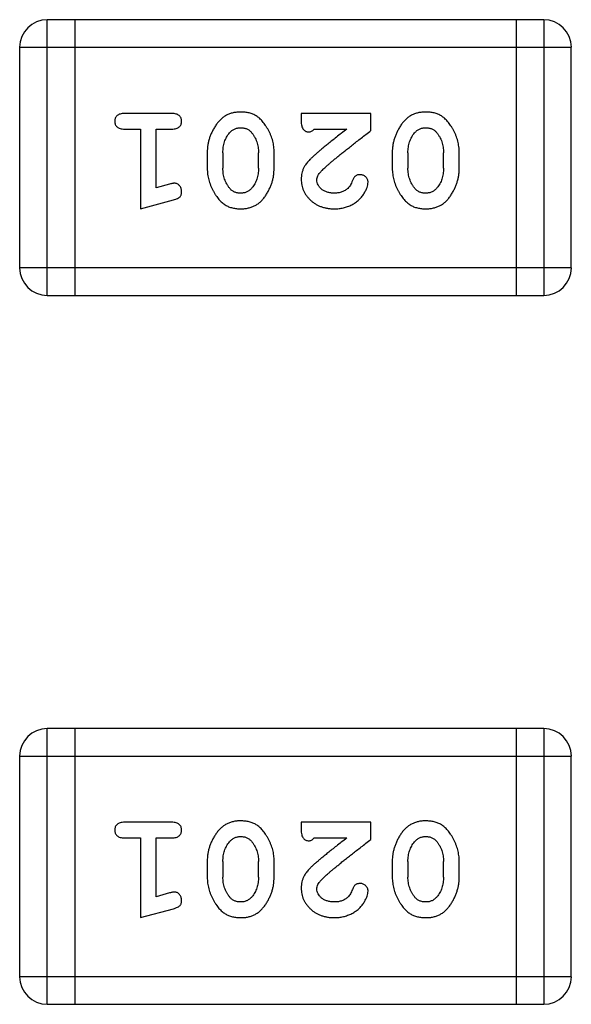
# Model space of a CAD drawing. Header units: millimetres. Extents: x 72 to 239, y 133 to 319.
# Tile 156 of 240: x 136.274 to 136.883, y 275.937 to 277.025. Entities that reach past the tile are written whole.
import ezdxf

# ---------------------------------------------------------------- set-up
doc = ezdxf.new("R2010")
doc.units = ezdxf.units.MM
doc.header["$LTSCALE"] = 5
doc.layers.get('0').update_dxf_attribs({"linetype": 'CONTINUOUS'})

msp = doc.modelspace()

# ---------------------------------------------------------------- linework, layer by layer
for p, q in [((136.304, 276.7203), (136.304, 277.0251)), ((136.8527, 277.0251), (136.304, 277.0251)), ((136.3345, 277.0251), (136.3345, 276.7203)), ((136.8222, 277.0251), (136.8222, 276.7203)), ((136.8527, 277.0251), (136.8527, 276.7203)), ((136.2735, 276.9946), (136.2735, 276.7508)), ((136.2735, 276.9946), (136.8831, 276.9946)), ((136.8831, 276.7508), (136.8831, 276.9946)), ((136.4415, 276.9214), (136.3896, 276.9214)), ((136.5846, 276.9214), (136.5846, 276.9136)), ((136.6617, 276.9214), (136.5846, 276.9214)), ((136.6617, 276.9026), (136.6617, 276.9214)), ((136.3896, 276.9041), (136.4069, 276.9041)), ((136.4069, 276.9041), (136.4069, 276.816)), ((136.4242, 276.8392), (136.4242, 276.9041)), ((136.4242, 276.9041), (136.4415, 276.9041)), ((136.5988, 276.9041), (136.635, 276.9041)), ((136.4808, 276.8784), (136.4808, 276.8607)), ((136.4981, 276.8781), (136.4981, 276.8609)), ((136.5374, 276.8609), (136.5374, 276.8781)), ((136.5547, 276.8607), (136.5547, 276.8784)), ((136.6853, 276.8784), (136.6853, 276.8607)), ((136.7026, 276.8781), (136.7026, 276.8609)), ((136.7419, 276.8609), (136.7419, 276.8781)), ((136.7592, 276.8607), (136.7592, 276.8784)), ((136.4392, 276.8433), (136.4242, 276.8392)), ((136.4069, 276.816), (136.4434, 276.8259)), ((136.8831, 276.7508), (136.2735, 276.7508)), ((136.304, 276.7203), (136.8527, 276.7203)), ((136.304, 275.9369), (136.304, 276.2417)), ((136.8527, 276.2417), (136.304, 276.2417)), ((136.3345, 276.2417), (136.3345, 275.9369)), ((136.8222, 276.2417), (136.8222, 275.9369)), ((136.8527, 276.2417), (136.8527, 275.9369)), ((136.2735, 276.2112), (136.2735, 275.9674)), ((136.2735, 276.2112), (136.8831, 276.2112)), ((136.8831, 275.9674), (136.8831, 276.2112)), ((136.4415, 276.1381), (136.3896, 276.1381)), ((136.5846, 276.1381), (136.5846, 276.1302)), ((136.6617, 276.1381), (136.5846, 276.1381)), ((136.6617, 276.1192), (136.6617, 276.1381)), ((136.3896, 276.1208), (136.4069, 276.1208)), ((136.4069, 276.1208), (136.4069, 276.0327)), ((136.4242, 276.0558), (136.4242, 276.1208)), ((136.4242, 276.1208), (136.4415, 276.1208)), ((136.5988, 276.1208), (136.635, 276.1208)), ((136.4808, 276.0951), (136.4808, 276.0773)), ((136.4981, 276.0948), (136.4981, 276.0776)), ((136.5374, 276.0776), (136.5374, 276.0948)), ((136.5547, 276.0773), (136.5547, 276.0951)), ((136.6853, 276.0951), (136.6853, 276.0773)), ((136.7026, 276.0948), (136.7026, 276.0776)), ((136.7419, 276.0776), (136.7419, 276.0948)), ((136.7592, 276.0773), (136.7592, 276.0951)), ((136.4392, 276.06), (136.4242, 276.0558)), ((136.4069, 276.0327), (136.4434, 276.0426)), ((136.8831, 275.9674), (136.2735, 275.9674)), ((136.304, 275.9369), (136.8527, 275.9369))]:
    msp.add_line(p, q)
for centre, start, end in [((136.304, 276.9946), 90, 180), ((136.8527, 276.9946), 0, 90), ((136.304, 276.7508), 180, 270), ((136.8527, 276.7508), 270, 0), ((136.304, 276.2112), 90, 180), ((136.8527, 276.2112), 0, 90), ((136.304, 275.9674), 180, 270), ((136.8527, 275.9674), 270, 0)]:
    msp.add_arc(centre, 0.0305, start, end)
for points, knots in [([(136.3896, 276.9214), (136.3887, 276.9214), (136.387, 276.9214), (136.3847, 276.9209), (136.3827, 276.9202), (136.3811, 276.9191), (136.38, 276.9178), (136.3791, 276.9163), (136.3786, 276.9146), (136.3786, 276.9134), (136.3785, 276.9128)], [0, 0, 0, 0, 0.169012, 0.317488, 0.445429, 0.560977, 0.67065, 0.776666, 0.88492, 1, 1, 1, 1]), ([(136.4525, 276.9128), (136.4524, 276.9134), (136.4524, 276.9146), (136.4519, 276.9163), (136.451, 276.9178), (136.4499, 276.9191), (136.4483, 276.9202), (136.4464, 276.9209), (136.444, 276.9214), (136.4424, 276.9214), (136.4415, 276.9214)], [0, 0, 0, 0, 0.115051, 0.223278, 0.329269, 0.437893, 0.554681, 0.682591, 0.83103, 1, 1, 1, 1]), ([(136.5177, 276.923), (136.5162, 276.923), (136.5134, 276.9229), (136.5093, 276.9222), (136.5055, 276.9211), (136.5019, 276.9195), (136.4986, 276.9175), (136.4956, 276.9149), (136.4928, 276.912), (136.4903, 276.9086), (136.4881, 276.905), (136.4861, 276.9013), (136.4845, 276.8976), (136.4831, 276.8939), (136.4821, 276.89), (136.4813, 276.8862), (136.4809, 276.8823), (136.4808, 276.8797), (136.4808, 276.8784)], [0, 0, 0, 0, 0.067217, 0.131051, 0.19272, 0.252824, 0.312745, 0.373449, 0.436041, 0.501494, 0.567761, 0.632087, 0.695096, 0.757109, 0.817993, 0.878657, 0.939311, 1, 1, 1, 1]), ([(136.5547, 276.8784), (136.5547, 276.8795), (136.5547, 276.8816), (136.5544, 276.8848), (136.5539, 276.8879), (136.5532, 276.891), (136.5523, 276.8941), (136.5512, 276.897), (136.5499, 276.9), (136.5484, 276.9029), (136.5469, 276.9056), (136.5452, 276.9082), (136.5436, 276.9105), (136.542, 276.9126), (136.5403, 276.9144), (136.5386, 276.9161), (136.5368, 276.9175), (136.5345, 276.9191), (136.5313, 276.9207), (136.5271, 276.9221), (136.5225, 276.9229), (136.5193, 276.923), (136.5177, 276.923)], [0, 0, 0, 0, 0.049886, 0.09882, 0.148132, 0.19689, 0.246038, 0.295176, 0.345305, 0.395692, 0.445312, 0.491875, 0.535813, 0.577009, 0.616081, 0.652689, 0.687585, 0.720206, 0.785062, 0.85223, 0.923759, 1, 1, 1, 1]), ([(136.7222, 276.923), (136.7208, 276.923), (136.7179, 276.9229), (136.7138, 276.9222), (136.71, 276.9211), (136.7064, 276.9195), (136.7031, 276.9175), (136.7001, 276.9149), (136.6973, 276.912), (136.6948, 276.9086), (136.6926, 276.905), (136.6907, 276.9013), (136.689, 276.8976), (136.6876, 276.8939), (136.6866, 276.89), (136.6858, 276.8862), (136.6854, 276.8823), (136.6853, 276.8797), (136.6853, 276.8784)], [0, 0, 0, 0, 0.067217, 0.131051, 0.19272, 0.252824, 0.312745, 0.373449, 0.436041, 0.501494, 0.567761, 0.632087, 0.695096, 0.757109, 0.817993, 0.878657, 0.939311, 1, 1, 1, 1]), ([(136.7592, 276.8784), (136.7592, 276.8795), (136.7592, 276.8816), (136.7589, 276.8848), (136.7584, 276.8879), (136.7577, 276.891), (136.7568, 276.8941), (136.7557, 276.897), (136.7544, 276.9), (136.753, 276.9029), (136.7514, 276.9056), (136.7498, 276.9082), (136.7481, 276.9105), (136.7465, 276.9126), (136.7448, 276.9144), (136.7431, 276.9161), (136.7413, 276.9175), (136.739, 276.9191), (136.7358, 276.9207), (136.7316, 276.9221), (136.727, 276.9229), (136.7238, 276.923), (136.7222, 276.923)], [0, 0, 0, 0, 0.049886, 0.09882, 0.148132, 0.19689, 0.246038, 0.295176, 0.345305, 0.395692, 0.445312, 0.491875, 0.535813, 0.577009, 0.616081, 0.652689, 0.687585, 0.720206, 0.785062, 0.85223, 0.923759, 1, 1, 1, 1]), ([(136.3785, 276.9128), (136.3786, 276.9122), (136.3786, 276.911), (136.3791, 276.9093), (136.38, 276.9078), (136.3811, 276.9065), (136.3827, 276.9054), (136.3846, 276.9047), (136.387, 276.9042), (136.3887, 276.9042), (136.3896, 276.9041)], [0, 0, 0, 0, 0.11517, 0.223509, 0.328254, 0.438012, 0.553651, 0.682263, 0.830856, 1, 1, 1, 1]), ([(136.4415, 276.9041), (136.4424, 276.9042), (136.444, 276.9042), (136.4464, 276.9047), (136.4483, 276.9054), (136.4499, 276.9065), (136.451, 276.9078), (136.4519, 276.9093), (136.4524, 276.911), (136.4524, 276.9122), (136.4525, 276.9128)], [0, 0, 0, 0, 0.169102, 0.317658, 0.446239, 0.563118, 0.671828, 0.776546, 0.884858, 1, 1, 1, 1]), ([(136.5054, 276.8999), (136.5058, 276.9004), (136.5065, 276.9013), (136.5079, 276.9025), (136.5093, 276.9035), (136.5108, 276.9043), (136.5124, 276.9049), (136.5141, 276.9054), (136.5158, 276.9057), (136.517, 276.9057), (136.5176, 276.9057)], [0, 0, 0, 0, 0.129853, 0.25607, 0.380154, 0.49978, 0.62208, 0.743277, 0.868791, 1, 1, 1, 1]), ([(136.5176, 276.9057), (136.5183, 276.9057), (136.5195, 276.9057), (136.5213, 276.9054), (136.523, 276.905), (136.5246, 276.9044), (136.5261, 276.9037), (136.5274, 276.9028), (136.5287, 276.9017), (136.5294, 276.9008), (136.5298, 276.9004)], [0, 0, 0, 0, 0.139844, 0.271849, 0.399162, 0.521619, 0.6402, 0.758957, 0.87828, 1, 1, 1, 1]), ([(136.5846, 276.9136), (136.5846, 276.9125), (136.5847, 276.9105), (136.5851, 276.9078), (136.5858, 276.9056), (136.5869, 276.9038), (136.5882, 276.9026), (136.5897, 276.9016), (136.5914, 276.9011), (136.5926, 276.901), (136.5933, 276.901)], [0, 0, 0, 0, 0.1844, 0.34094, 0.473574, 0.586824, 0.690029, 0.789175, 0.890445, 1, 1, 1, 1]), ([(136.5933, 276.901), (136.5937, 276.901), (136.5947, 276.9011), (136.596, 276.9018), (136.5975, 276.9028), (136.5983, 276.9037), (136.5988, 276.9041)], [0, 0, 0, 0, 0.20611, 0.432681, 0.695597, 1, 1, 1, 1]), ([(136.635, 276.9041), (136.633, 276.9026), (136.6291, 276.8996), (136.6237, 276.8953), (136.6187, 276.8913), (136.6143, 276.8878), (136.6103, 276.8846), (136.6069, 276.8818), (136.604, 276.8793), (136.6022, 276.8778), (136.6014, 276.8771)], [0, 0, 0, 0, 0.176662, 0.337826, 0.484741, 0.617764, 0.73494, 0.837793, 0.926412, 1, 1, 1, 1]), ([(136.7099, 276.8999), (136.7103, 276.9004), (136.7111, 276.9013), (136.7124, 276.9025), (136.7138, 276.9035), (136.7153, 276.9043), (136.7169, 276.9049), (136.7186, 276.9054), (136.7203, 276.9057), (136.7215, 276.9057), (136.7222, 276.9057)], [0, 0, 0, 0, 0.129853, 0.25607, 0.380154, 0.49978, 0.62208, 0.743277, 0.868791, 1, 1, 1, 1]), ([(136.7222, 276.9057), (136.7228, 276.9057), (136.724, 276.9057), (136.7258, 276.9054), (136.7275, 276.905), (136.7291, 276.9044), (136.7306, 276.9037), (136.732, 276.9028), (136.7332, 276.9017), (136.7339, 276.9008), (136.7343, 276.9004)], [0, 0, 0, 0, 0.139844, 0.271849, 0.399162, 0.521619, 0.6402, 0.758957, 0.87828, 1, 1, 1, 1]), ([(136.4981, 276.8781), (136.4981, 276.8792), (136.4982, 276.8813), (136.4985, 276.8843), (136.4991, 276.8873), (136.4999, 276.8901), (136.5009, 276.8927), (136.5022, 276.8953), (136.5036, 276.8977), (136.5048, 276.8992), (136.5054, 276.8999)], [0, 0, 0, 0, 0.135449, 0.266263, 0.393429, 0.516942, 0.639128, 0.758779, 0.879341, 1, 1, 1, 1]), ([(136.5298, 276.9004), (136.5304, 276.8996), (136.5316, 276.8981), (136.5332, 276.8955), (136.5345, 276.8929), (136.5356, 276.8901), (136.5364, 276.8873), (136.537, 276.8843), (136.5374, 276.8813), (136.5374, 276.8792), (136.5374, 276.8781)], [0, 0, 0, 0, 0.124927, 0.248361, 0.370889, 0.492583, 0.61616, 0.741472, 0.869044, 1, 1, 1, 1]), ([(136.6067, 276.8576), (136.6071, 276.858), (136.6081, 276.859), (136.6097, 276.8606), (136.6116, 276.8623), (136.6138, 276.8642), (136.6162, 276.8664), (136.6189, 276.8687), (136.622, 276.8712), (136.6253, 276.8739), (136.6288, 276.8768), (136.6327, 276.8799), (136.6368, 276.8832), (136.6413, 276.8867), (136.646, 276.8904), (136.651, 276.8943), (136.6562, 276.8984), (136.6599, 276.9011), (136.6617, 276.9026)], [0, 0, 0, 0, 0.026647, 0.057942, 0.094152, 0.134806, 0.180631, 0.231142, 0.286385, 0.346321, 0.411439, 0.481035, 0.555329, 0.634592, 0.718826, 0.807759, 0.901393, 1, 1, 1, 1]), ([(136.7026, 276.8781), (136.7026, 276.8792), (136.7027, 276.8813), (136.703, 276.8843), (136.7036, 276.8873), (136.7044, 276.8901), (136.7054, 276.8927), (136.7067, 276.8953), (136.7081, 276.8977), (136.7093, 276.8992), (136.7099, 276.8999)], [0, 0, 0, 0, 0.135449, 0.266263, 0.393429, 0.516942, 0.639128, 0.758779, 0.879341, 1, 1, 1, 1]), ([(136.7343, 276.9004), (136.7349, 276.8996), (136.7361, 276.8981), (136.7377, 276.8955), (136.739, 276.8929), (136.7401, 276.8901), (136.7409, 276.8873), (136.7415, 276.8843), (136.7419, 276.8813), (136.7419, 276.8792), (136.7419, 276.8781)], [0, 0, 0, 0, 0.124927, 0.248361, 0.370889, 0.492583, 0.61616, 0.741472, 0.869044, 1, 1, 1, 1]), ([(136.6014, 276.8771), (136.6005, 276.8763), (136.5988, 276.8748), (136.5964, 276.8726), (136.5943, 276.8705), (136.5925, 276.8685), (136.5908, 276.8667), (136.5895, 276.8649), (136.5884, 276.8633), (136.5873, 276.8612), (136.5862, 276.8586), (136.5853, 276.8555), (136.5847, 276.8522), (136.5847, 276.8499), (136.5846, 276.8488)], [0, 0, 0, 0, 0.103002, 0.197728, 0.285279, 0.365235, 0.437224, 0.502446, 0.560545, 0.611446, 0.707576, 0.80349, 0.900532, 1, 1, 1, 1]), ([(136.4808, 276.8607), (136.4808, 276.8596), (136.4809, 276.8574), (136.4811, 276.8543), (136.4817, 276.8511), (136.4824, 276.848), (136.4833, 276.845), (136.4844, 276.842), (136.4857, 276.839), (136.4872, 276.8361), (136.4888, 276.8334), (136.4904, 276.8308), (136.4921, 276.8285), (136.4937, 276.8264), (136.4954, 276.8245), (136.4972, 276.8229), (136.4989, 276.8215), (136.5013, 276.8199), (136.5044, 276.8183), (136.5086, 276.817), (136.5131, 276.8162), (136.5163, 276.8161), (136.5179, 276.816)], [0, 0, 0, 0, 0.049855, 0.099516, 0.148482, 0.19758, 0.246804, 0.296268, 0.346517, 0.397047, 0.446826, 0.49336, 0.537801, 0.579207, 0.617974, 0.654833, 0.689171, 0.722088, 0.786392, 0.853518, 0.924186, 1, 1, 1, 1]), ([(136.5057, 276.8386), (136.5051, 276.8394), (136.5039, 276.841), (136.5023, 276.8436), (136.501, 276.8462), (136.5, 276.849), (136.4991, 276.8518), (136.4985, 276.8548), (136.4982, 276.8578), (136.4981, 276.8599), (136.4981, 276.8609)], [0, 0, 0, 0, 0.125331, 0.248948, 0.371201, 0.494032, 0.616811, 0.742104, 0.868849, 1, 1, 1, 1]), ([(136.5179, 276.816), (136.5194, 276.8161), (136.5222, 276.8162), (136.5263, 276.8169), (136.5301, 276.818), (136.5337, 276.8196), (136.537, 276.8216), (136.54, 276.8242), (136.5428, 276.8271), (136.5453, 276.8305), (136.5475, 276.8341), (136.5494, 276.8378), (136.5511, 276.8415), (136.5524, 276.8453), (136.5535, 276.849), (136.5542, 276.8529), (136.5546, 276.8568), (136.5547, 276.8594), (136.5547, 276.8607)], [0, 0, 0, 0, 0.06692, 0.130834, 0.19258, 0.252759, 0.312631, 0.373411, 0.436359, 0.501894, 0.568244, 0.632472, 0.69556, 0.757163, 0.818592, 0.878885, 0.939235, 1, 1, 1, 1]), ([(136.5374, 276.8609), (136.5374, 276.8599), (136.5373, 276.8578), (136.537, 276.8547), (136.5365, 276.8518), (136.5356, 276.849), (136.5347, 276.8463), (136.5334, 276.8438), (136.5319, 276.8414), (136.5308, 276.8399), (136.5302, 276.8392)], [0, 0, 0, 0, 0.135446, 0.266257, 0.393419, 0.517936, 0.639137, 0.758785, 0.879345, 1, 1, 1, 1]), ([(136.6853, 276.8607), (136.6853, 276.8596), (136.6854, 276.8574), (136.6857, 276.8543), (136.6862, 276.8511), (136.6869, 276.848), (136.6878, 276.845), (136.6889, 276.842), (136.6902, 276.839), (136.6917, 276.8361), (136.6933, 276.8334), (136.6949, 276.8308), (136.6966, 276.8285), (136.6982, 276.8264), (136.7, 276.8245), (136.7017, 276.8229), (136.7034, 276.8215), (136.7058, 276.8199), (136.7089, 276.8183), (136.7131, 276.817), (136.7177, 276.8162), (136.7208, 276.8161), (136.7224, 276.816)], [0, 0, 0, 0, 0.049855, 0.099516, 0.148482, 0.19758, 0.246804, 0.296268, 0.346517, 0.397047, 0.446826, 0.49336, 0.537801, 0.579207, 0.617974, 0.654833, 0.689171, 0.722088, 0.786392, 0.853518, 0.924186, 1, 1, 1, 1]), ([(136.7102, 276.8386), (136.7096, 276.8394), (136.7084, 276.841), (136.7068, 276.8436), (136.7055, 276.8462), (136.7045, 276.849), (136.7036, 276.8518), (136.703, 276.8548), (136.7027, 276.8578), (136.7026, 276.8599), (136.7026, 276.8609)], [0, 0, 0, 0, 0.125331, 0.248948, 0.371201, 0.494032, 0.616811, 0.742104, 0.868849, 1, 1, 1, 1]), ([(136.7224, 276.816), (136.7239, 276.8161), (136.7267, 276.8162), (136.7308, 276.8169), (136.7346, 276.818), (136.7382, 276.8196), (136.7415, 276.8216), (136.7445, 276.8242), (136.7473, 276.8271), (136.7498, 276.8305), (136.752, 276.8341), (136.7539, 276.8378), (136.7556, 276.8415), (136.7569, 276.8453), (136.758, 276.849), (136.7587, 276.8529), (136.7592, 276.8568), (136.7592, 276.8594), (136.7592, 276.8607)], [0, 0, 0, 0, 0.06692, 0.130834, 0.19258, 0.252759, 0.312631, 0.373411, 0.436359, 0.501894, 0.568244, 0.632472, 0.69556, 0.757163, 0.818592, 0.878885, 0.939235, 1, 1, 1, 1]), ([(136.7419, 276.8609), (136.7419, 276.8599), (136.7419, 276.8578), (136.7415, 276.8547), (136.741, 276.8518), (136.7402, 276.849), (136.7392, 276.8463), (136.7379, 276.8438), (136.7364, 276.8414), (136.7353, 276.8399), (136.7347, 276.8392)], [0, 0, 0, 0, 0.135446, 0.266257, 0.393419, 0.517936, 0.639137, 0.758785, 0.879345, 1, 1, 1, 1]), ([(136.5846, 276.8488), (136.5847, 276.8477), (136.5847, 276.8455), (136.5852, 276.8423), (136.586, 276.8392), (136.5871, 276.8362), (136.5886, 276.8333), (136.5904, 276.8306), (136.5925, 276.828), (136.5949, 276.8256), (136.5975, 276.8234), (136.6004, 276.8214), (136.6034, 276.8197), (136.6066, 276.8184), (136.6101, 276.8173), (136.6136, 276.8166), (136.6174, 276.8161), (136.62, 276.8161), (136.6213, 276.816)], [0, 0, 0, 0, 0.060981, 0.120256, 0.178148, 0.236115, 0.293993, 0.352864, 0.413358, 0.476056, 0.539296, 0.602396, 0.665116, 0.728325, 0.792919, 0.859317, 0.928302, 1, 1, 1, 1]), ([(136.6019, 276.8479), (136.602, 276.8487), (136.6021, 276.8503), (136.6031, 276.8527), (136.6046, 276.8552), (136.606, 276.8568), (136.6067, 276.8576)], [0, 0, 0, 0, 0.212836, 0.442809, 0.70317, 1, 1, 1, 1]), ([(136.6497, 276.8538), (136.6492, 276.8538), (136.6483, 276.8537), (136.6469, 276.8535), (136.6457, 276.853), (136.6445, 276.8523), (136.6435, 276.8514), (136.6426, 276.8502), (136.6419, 276.8488), (136.6415, 276.8478), (136.6413, 276.8472)], [0, 0, 0, 0, 0.127347, 0.246131, 0.359406, 0.470543, 0.586092, 0.711469, 0.847022, 1, 1, 1, 1]), ([(136.6586, 276.8454), (136.6585, 276.8459), (136.6585, 276.847), (136.6579, 276.8486), (136.6571, 276.85), (136.656, 276.8513), (136.6546, 276.8524), (136.6531, 276.8532), (136.6515, 276.8537), (136.6503, 276.8538), (136.6497, 276.8538)], [0, 0, 0, 0, 0.120856, 0.239483, 0.360995, 0.490166, 0.620982, 0.746416, 0.870253, 1, 1, 1, 1]), ([(136.4446, 276.8444), (136.4443, 276.8443), (136.4435, 276.8443), (136.4423, 276.8441), (136.4408, 276.8438), (136.4397, 276.8435), (136.4392, 276.8433)], [0, 0, 0, 0, 0.183151, 0.413144, 0.682305, 1, 1, 1, 1]), ([(136.4525, 276.8351), (136.4525, 276.8357), (136.4524, 276.8369), (136.4519, 276.8387), (136.4512, 276.8403), (136.4502, 276.8417), (136.449, 276.8429), (136.4476, 276.8437), (136.4461, 276.8443), (136.4451, 276.8443), (136.4446, 276.8444)], [0, 0, 0, 0, 0.138815, 0.27042, 0.39836, 0.52875, 0.654955, 0.771147, 0.884581, 1, 1, 1, 1]), ([(136.5178, 276.8334), (136.5172, 276.8334), (136.5159, 276.8334), (136.5141, 276.8336), (136.5124, 276.834), (136.5109, 276.8346), (136.5094, 276.8354), (136.508, 276.8363), (136.5068, 276.8374), (136.506, 276.8382), (136.5057, 276.8386)], [0, 0, 0, 0, 0.138115, 0.270177, 0.397547, 0.520057, 0.63869, 0.757499, 0.878226, 1, 1, 1, 1]), ([(136.5302, 276.8392), (136.5298, 276.8387), (136.529, 276.8378), (136.5276, 276.8366), (136.5262, 276.8356), (136.5247, 276.8348), (136.5231, 276.8341), (136.5214, 276.8337), (136.5196, 276.8334), (136.5184, 276.8334), (136.5178, 276.8334)], [0, 0, 0, 0, 0.13042, 0.256046, 0.378133, 0.498725, 0.620452, 0.742761, 0.869406, 1, 1, 1, 1]), ([(136.6214, 276.8334), (136.62, 276.8334), (136.6173, 276.8335), (136.6135, 276.8343), (136.6101, 276.8357), (136.6072, 276.8376), (136.6049, 276.8399), (136.6032, 276.8424), (136.6021, 276.8451), (136.602, 276.8469), (136.6019, 276.8479)], [0, 0, 0, 0, 0.156344, 0.299348, 0.4327, 0.561, 0.682299, 0.791883, 0.89611, 1, 1, 1, 1]), ([(136.6213, 276.816), (136.623, 276.8161), (136.6264, 276.8162), (136.6313, 276.8171), (136.636, 276.8185), (136.6405, 276.8205), (136.6447, 276.8229), (136.6483, 276.8258), (136.6515, 276.829), (136.654, 276.8326), (136.6559, 276.8362), (136.6574, 276.8395), (136.6583, 276.8425), (136.6585, 276.8445), (136.6586, 276.8454)], [0, 0, 0, 0, 0.098286, 0.193983, 0.289056, 0.384352, 0.477435, 0.566197, 0.652355, 0.737986, 0.818188, 0.887401, 0.94802, 1, 1, 1, 1]), ([(136.6363, 276.8387), (136.6358, 276.8383), (136.6348, 276.8375), (136.6332, 276.8363), (136.6314, 276.8354), (136.6296, 276.8347), (136.6277, 276.8341), (136.6257, 276.8337), (136.6236, 276.8334), (136.6222, 276.8334), (136.6214, 276.8334)], [0, 0, 0, 0, 0.121873, 0.243139, 0.363336, 0.485133, 0.607572, 0.734701, 0.864814, 1, 1, 1, 1]), ([(136.6413, 276.8472), (136.6409, 276.8463), (136.6403, 276.8446), (136.6391, 276.8423), (136.6379, 276.8403), (136.6368, 276.8393), (136.6363, 276.8387)], [0, 0, 0, 0, 0.285518, 0.544185, 0.781367, 1, 1, 1, 1]), ([(136.7223, 276.8334), (136.7217, 276.8334), (136.7205, 276.8334), (136.7187, 276.8336), (136.717, 276.834), (136.7154, 276.8346), (136.7139, 276.8354), (136.7125, 276.8363), (136.7113, 276.8374), (136.7105, 276.8382), (136.7102, 276.8386)], [0, 0, 0, 0, 0.138115, 0.270177, 0.397547, 0.520057, 0.63869, 0.757499, 0.878226, 1, 1, 1, 1]), ([(136.7347, 276.8392), (136.7343, 276.8387), (136.7335, 276.8378), (136.7321, 276.8366), (136.7307, 276.8356), (136.7292, 276.8348), (136.7276, 276.8341), (136.7259, 276.8337), (136.7242, 276.8334), (136.7229, 276.8334), (136.7223, 276.8334)], [0, 0, 0, 0, 0.13042, 0.256046, 0.378133, 0.498725, 0.620452, 0.742761, 0.869406, 1, 1, 1, 1]), ([(136.4434, 276.8259), (136.4443, 276.8262), (136.4458, 276.8267), (136.4479, 276.8275), (136.4496, 276.8284), (136.4507, 276.8294), (136.4516, 276.8306), (136.4521, 276.832), (136.4524, 276.8335), (136.4525, 276.8345), (136.4525, 276.8351)], [0, 0, 0, 0, 0.187321, 0.344927, 0.475328, 0.579604, 0.674244, 0.773631, 0.882025, 1, 1, 1, 1]), ([(136.3896, 276.1381), (136.3887, 276.1381), (136.387, 276.138), (136.3847, 276.1376), (136.3827, 276.1368), (136.3811, 276.1358), (136.38, 276.1344), (136.3791, 276.1329), (136.3786, 276.1312), (136.3786, 276.13), (136.3785, 276.1294)], [0, 0, 0, 0, 0.169012, 0.317488, 0.445429, 0.560977, 0.67065, 0.776666, 0.88492, 1, 1, 1, 1]), ([(136.4525, 276.1294), (136.4524, 276.13), (136.4524, 276.1312), (136.4519, 276.1329), (136.451, 276.1344), (136.4499, 276.1358), (136.4483, 276.1368), (136.4464, 276.1376), (136.444, 276.138), (136.4424, 276.1381), (136.4415, 276.1381)], [0, 0, 0, 0, 0.115051, 0.223278, 0.329269, 0.437893, 0.554681, 0.682591, 0.83103, 1, 1, 1, 1]), ([(136.5177, 276.1397), (136.5162, 276.1396), (136.5134, 276.1396), (136.5093, 276.1388), (136.5055, 276.1377), (136.5019, 276.1361), (136.4986, 276.1341), (136.4956, 276.1316), (136.4928, 276.1286), (136.4903, 276.1253), (136.4881, 276.1217), (136.4861, 276.118), (136.4845, 276.1143), (136.4831, 276.1105), (136.4821, 276.1067), (136.4813, 276.1029), (136.4809, 276.099), (136.4808, 276.0964), (136.4808, 276.0951)], [0, 0, 0, 0, 0.067217, 0.131051, 0.19272, 0.252824, 0.312745, 0.373449, 0.436041, 0.501494, 0.567761, 0.632087, 0.695096, 0.757109, 0.817993, 0.878657, 0.939311, 1, 1, 1, 1]), ([(136.5547, 276.0951), (136.5547, 276.0961), (136.5547, 276.0983), (136.5544, 276.1014), (136.5539, 276.1046), (136.5532, 276.1077), (136.5523, 276.1107), (136.5512, 276.1137), (136.5499, 276.1167), (136.5484, 276.1195), (136.5469, 276.1223), (136.5452, 276.1248), (136.5436, 276.1271), (136.542, 276.1292), (136.5403, 276.1311), (136.5386, 276.1328), (136.5368, 276.1342), (136.5345, 276.1358), (136.5313, 276.1374), (136.5271, 276.1387), (136.5225, 276.1395), (136.5193, 276.1396), (136.5177, 276.1397)], [0, 0, 0, 0, 0.049886, 0.09882, 0.148132, 0.19689, 0.246038, 0.295176, 0.345305, 0.395692, 0.445312, 0.491875, 0.535813, 0.577009, 0.616081, 0.652689, 0.687585, 0.720206, 0.785062, 0.85223, 0.923759, 1, 1, 1, 1]), ([(136.7222, 276.1397), (136.7208, 276.1396), (136.7179, 276.1396), (136.7138, 276.1388), (136.71, 276.1377), (136.7064, 276.1361), (136.7031, 276.1341), (136.7001, 276.1316), (136.6973, 276.1286), (136.6948, 276.1253), (136.6926, 276.1217), (136.6907, 276.118), (136.689, 276.1143), (136.6876, 276.1105), (136.6866, 276.1067), (136.6858, 276.1029), (136.6854, 276.099), (136.6853, 276.0964), (136.6853, 276.0951)], [0, 0, 0, 0, 0.067217, 0.131051, 0.19272, 0.252824, 0.312745, 0.373449, 0.436041, 0.501494, 0.567761, 0.632087, 0.695096, 0.757109, 0.817993, 0.878657, 0.939311, 1, 1, 1, 1]), ([(136.7592, 276.0951), (136.7592, 276.0961), (136.7592, 276.0983), (136.7589, 276.1014), (136.7584, 276.1046), (136.7577, 276.1077), (136.7568, 276.1107), (136.7557, 276.1137), (136.7544, 276.1167), (136.753, 276.1195), (136.7514, 276.1223), (136.7498, 276.1248), (136.7481, 276.1271), (136.7465, 276.1292), (136.7448, 276.1311), (136.7431, 276.1328), (136.7413, 276.1342), (136.739, 276.1358), (136.7358, 276.1374), (136.7316, 276.1387), (136.727, 276.1395), (136.7238, 276.1396), (136.7222, 276.1397)], [0, 0, 0, 0, 0.049886, 0.09882, 0.148132, 0.19689, 0.246038, 0.295176, 0.345305, 0.395692, 0.445312, 0.491875, 0.535813, 0.577009, 0.616081, 0.652689, 0.687585, 0.720206, 0.785062, 0.85223, 0.923759, 1, 1, 1, 1]), ([(136.3785, 276.1294), (136.3786, 276.1288), (136.3786, 276.1276), (136.3791, 276.126), (136.38, 276.1245), (136.3811, 276.1231), (136.3827, 276.1221), (136.3846, 276.1213), (136.387, 276.1209), (136.3887, 276.1208), (136.3896, 276.1208)], [0, 0, 0, 0, 0.11517, 0.223509, 0.328254, 0.438012, 0.553651, 0.682263, 0.830856, 1, 1, 1, 1]), ([(136.4415, 276.1208), (136.4424, 276.1208), (136.444, 276.1209), (136.4464, 276.1213), (136.4483, 276.1221), (136.4499, 276.1231), (136.451, 276.1245), (136.4519, 276.126), (136.4524, 276.1276), (136.4524, 276.1288), (136.4525, 276.1294)], [0, 0, 0, 0, 0.169102, 0.317658, 0.446239, 0.563118, 0.671828, 0.776546, 0.884858, 1, 1, 1, 1]), ([(136.5054, 276.1166), (136.5058, 276.117), (136.5065, 276.1179), (136.5079, 276.1191), (136.5093, 276.1201), (136.5108, 276.1209), (136.5124, 276.1216), (136.5141, 276.122), (136.5158, 276.1223), (136.517, 276.1223), (136.5176, 276.1224)], [0, 0, 0, 0, 0.129853, 0.25607, 0.380154, 0.49978, 0.62208, 0.743277, 0.868791, 1, 1, 1, 1]), ([(136.5176, 276.1224), (136.5183, 276.1223), (136.5195, 276.1223), (136.5213, 276.1221), (136.523, 276.1217), (136.5246, 276.1211), (136.5261, 276.1203), (136.5274, 276.1194), (136.5287, 276.1183), (136.5294, 276.1175), (136.5298, 276.1171)], [0, 0, 0, 0, 0.139844, 0.271849, 0.399162, 0.521619, 0.6402, 0.758957, 0.87828, 1, 1, 1, 1]), ([(136.5846, 276.1302), (136.5846, 276.1292), (136.5847, 276.1272), (136.5851, 276.1245), (136.5858, 276.1222), (136.5869, 276.1205), (136.5882, 276.1192), (136.5897, 276.1183), (136.5914, 276.1177), (136.5926, 276.1177), (136.5933, 276.1176)], [0, 0, 0, 0, 0.1844, 0.34094, 0.473574, 0.586824, 0.690029, 0.789175, 0.890445, 1, 1, 1, 1]), ([(136.5933, 276.1176), (136.5937, 276.1177), (136.5947, 276.1178), (136.596, 276.1184), (136.5975, 276.1194), (136.5983, 276.1203), (136.5988, 276.1208)], [0, 0, 0, 0, 0.20611, 0.432681, 0.695597, 1, 1, 1, 1]), ([(136.635, 276.1208), (136.633, 276.1192), (136.6291, 276.1162), (136.6237, 276.1119), (136.6187, 276.108), (136.6143, 276.1044), (136.6103, 276.1012), (136.6069, 276.0984), (136.604, 276.096), (136.6022, 276.0944), (136.6014, 276.0937)], [0, 0, 0, 0, 0.176662, 0.337826, 0.484741, 0.617764, 0.73494, 0.837793, 0.926412, 1, 1, 1, 1]), ([(136.7099, 276.1166), (136.7103, 276.117), (136.7111, 276.1179), (136.7124, 276.1191), (136.7138, 276.1201), (136.7153, 276.1209), (136.7169, 276.1216), (136.7186, 276.122), (136.7203, 276.1223), (136.7215, 276.1223), (136.7222, 276.1224)], [0, 0, 0, 0, 0.129853, 0.25607, 0.380154, 0.49978, 0.62208, 0.743277, 0.868791, 1, 1, 1, 1]), ([(136.7222, 276.1224), (136.7228, 276.1223), (136.724, 276.1223), (136.7258, 276.1221), (136.7275, 276.1217), (136.7291, 276.1211), (136.7306, 276.1203), (136.732, 276.1194), (136.7332, 276.1183), (136.7339, 276.1175), (136.7343, 276.1171)], [0, 0, 0, 0, 0.139844, 0.271849, 0.399162, 0.521619, 0.6402, 0.758957, 0.87828, 1, 1, 1, 1]), ([(136.4981, 276.0948), (136.4981, 276.0958), (136.4982, 276.0979), (136.4985, 276.101), (136.4991, 276.1039), (136.4999, 276.1067), (136.5009, 276.1094), (136.5022, 276.1119), (136.5036, 276.1143), (136.5048, 276.1158), (136.5054, 276.1166)], [0, 0, 0, 0, 0.135449, 0.266263, 0.393429, 0.516942, 0.639128, 0.758779, 0.879341, 1, 1, 1, 1]), ([(136.5298, 276.1171), (136.5304, 276.1163), (136.5316, 276.1147), (136.5332, 276.1122), (136.5345, 276.1095), (136.5356, 276.1068), (136.5364, 276.1039), (136.537, 276.101), (136.5374, 276.0979), (136.5374, 276.0958), (136.5374, 276.0948)], [0, 0, 0, 0, 0.124927, 0.248361, 0.370889, 0.492583, 0.61616, 0.741472, 0.869044, 1, 1, 1, 1]), ([(136.6067, 276.0742), (136.6071, 276.0747), (136.6081, 276.0757), (136.6097, 276.0772), (136.6116, 276.079), (136.6138, 276.0809), (136.6162, 276.083), (136.6189, 276.0854), (136.622, 276.0878), (136.6253, 276.0906), (136.6288, 276.0935), (136.6327, 276.0966), (136.6368, 276.0999), (136.6413, 276.1034), (136.646, 276.107), (136.651, 276.1109), (136.6562, 276.115), (136.6599, 276.1178), (136.6617, 276.1192)], [0, 0, 0, 0, 0.026647, 0.057942, 0.094152, 0.134806, 0.180631, 0.231142, 0.286385, 0.346321, 0.411439, 0.481035, 0.555329, 0.634592, 0.718826, 0.807759, 0.901393, 1, 1, 1, 1]), ([(136.7026, 276.0948), (136.7026, 276.0958), (136.7027, 276.0979), (136.703, 276.101), (136.7036, 276.1039), (136.7044, 276.1067), (136.7054, 276.1094), (136.7067, 276.1119), (136.7081, 276.1143), (136.7093, 276.1158), (136.7099, 276.1166)], [0, 0, 0, 0, 0.135449, 0.266263, 0.393429, 0.516942, 0.639128, 0.758779, 0.879341, 1, 1, 1, 1]), ([(136.7343, 276.1171), (136.7349, 276.1163), (136.7361, 276.1147), (136.7377, 276.1122), (136.739, 276.1095), (136.7401, 276.1068), (136.7409, 276.1039), (136.7415, 276.101), (136.7419, 276.0979), (136.7419, 276.0958), (136.7419, 276.0948)], [0, 0, 0, 0, 0.124927, 0.248361, 0.370889, 0.492583, 0.61616, 0.741472, 0.869044, 1, 1, 1, 1]), ([(136.6014, 276.0937), (136.6005, 276.093), (136.5988, 276.0915), (136.5964, 276.0893), (136.5943, 276.0872), (136.5925, 276.0852), (136.5908, 276.0833), (136.5895, 276.0815), (136.5884, 276.0799), (136.5873, 276.0778), (136.5862, 276.0753), (136.5853, 276.0721), (136.5847, 276.0688), (136.5847, 276.0666), (136.5846, 276.0655)], [0, 0, 0, 0, 0.103002, 0.197728, 0.285279, 0.365235, 0.437224, 0.502446, 0.560545, 0.611446, 0.707576, 0.80349, 0.900532, 1, 1, 1, 1]), ([(136.4808, 276.0773), (136.4808, 276.0762), (136.4809, 276.0741), (136.4811, 276.0709), (136.4817, 276.0678), (136.4824, 276.0647), (136.4833, 276.0616), (136.4844, 276.0586), (136.4857, 276.0556), (136.4872, 276.0527), (136.4888, 276.05), (136.4904, 276.0475), (136.4921, 276.0451), (136.4937, 276.043), (136.4954, 276.0412), (136.4972, 276.0395), (136.4989, 276.0381), (136.5013, 276.0365), (136.5044, 276.0349), (136.5086, 276.0336), (136.5131, 276.0328), (136.5163, 276.0327), (136.5179, 276.0327)], [0, 0, 0, 0, 0.049855, 0.099516, 0.148482, 0.19758, 0.246804, 0.296268, 0.346517, 0.397047, 0.446826, 0.49336, 0.537801, 0.579207, 0.617974, 0.654833, 0.689171, 0.722088, 0.786392, 0.853518, 0.924186, 1, 1, 1, 1]), ([(136.5057, 276.0553), (136.5051, 276.0561), (136.5039, 276.0577), (136.5023, 276.0602), (136.501, 276.0629), (136.5, 276.0656), (136.4991, 276.0685), (136.4985, 276.0714), (136.4982, 276.0745), (136.4981, 276.0765), (136.4981, 276.0776)], [0, 0, 0, 0, 0.125331, 0.248948, 0.371201, 0.494032, 0.616811, 0.742104, 0.868849, 1, 1, 1, 1]), ([(136.5179, 276.0327), (136.5194, 276.0327), (136.5222, 276.0328), (136.5263, 276.0335), (136.5301, 276.0346), (136.5337, 276.0362), (136.537, 276.0383), (136.54, 276.0408), (136.5428, 276.0438), (136.5453, 276.0472), (136.5475, 276.0507), (136.5494, 276.0544), (136.5511, 276.0581), (136.5524, 276.0619), (136.5535, 276.0657), (136.5542, 276.0695), (136.5546, 276.0734), (136.5547, 276.076), (136.5547, 276.0773)], [0, 0, 0, 0, 0.06692, 0.130834, 0.19258, 0.252759, 0.312631, 0.373411, 0.436359, 0.501894, 0.568244, 0.632472, 0.69556, 0.757163, 0.818592, 0.878885, 0.939235, 1, 1, 1, 1]), ([(136.5374, 276.0776), (136.5374, 276.0765), (136.5373, 276.0744), (136.537, 276.0714), (136.5365, 276.0684), (136.5356, 276.0656), (136.5347, 276.063), (136.5334, 276.0604), (136.5319, 276.058), (136.5308, 276.0565), (136.5302, 276.0558)], [0, 0, 0, 0, 0.135446, 0.266257, 0.393419, 0.517936, 0.639137, 0.758785, 0.879345, 1, 1, 1, 1]), ([(136.6853, 276.0773), (136.6853, 276.0762), (136.6854, 276.0741), (136.6857, 276.0709), (136.6862, 276.0678), (136.6869, 276.0647), (136.6878, 276.0616), (136.6889, 276.0586), (136.6902, 276.0556), (136.6917, 276.0527), (136.6933, 276.05), (136.6949, 276.0475), (136.6966, 276.0451), (136.6982, 276.043), (136.7, 276.0412), (136.7017, 276.0395), (136.7034, 276.0381), (136.7058, 276.0365), (136.7089, 276.0349), (136.7131, 276.0336), (136.7177, 276.0328), (136.7208, 276.0327), (136.7224, 276.0327)], [0, 0, 0, 0, 0.049855, 0.099516, 0.148482, 0.19758, 0.246804, 0.296268, 0.346517, 0.397047, 0.446826, 0.49336, 0.537801, 0.579207, 0.617974, 0.654833, 0.689171, 0.722088, 0.786392, 0.853518, 0.924186, 1, 1, 1, 1]), ([(136.7102, 276.0553), (136.7096, 276.0561), (136.7084, 276.0577), (136.7068, 276.0602), (136.7055, 276.0629), (136.7045, 276.0656), (136.7036, 276.0685), (136.703, 276.0714), (136.7027, 276.0745), (136.7026, 276.0765), (136.7026, 276.0776)], [0, 0, 0, 0, 0.125331, 0.248948, 0.371201, 0.494032, 0.616811, 0.742104, 0.868849, 1, 1, 1, 1]), ([(136.7224, 276.0327), (136.7239, 276.0327), (136.7267, 276.0328), (136.7308, 276.0335), (136.7346, 276.0346), (136.7382, 276.0362), (136.7415, 276.0383), (136.7445, 276.0408), (136.7473, 276.0438), (136.7498, 276.0472), (136.752, 276.0507), (136.7539, 276.0544), (136.7556, 276.0581), (136.7569, 276.0619), (136.758, 276.0657), (136.7587, 276.0695), (136.7592, 276.0734), (136.7592, 276.076), (136.7592, 276.0773)], [0, 0, 0, 0, 0.06692, 0.130834, 0.19258, 0.252759, 0.312631, 0.373411, 0.436359, 0.501894, 0.568244, 0.632472, 0.69556, 0.757163, 0.818592, 0.878885, 0.939235, 1, 1, 1, 1]), ([(136.7419, 276.0776), (136.7419, 276.0765), (136.7419, 276.0744), (136.7415, 276.0714), (136.741, 276.0684), (136.7402, 276.0656), (136.7392, 276.063), (136.7379, 276.0604), (136.7364, 276.058), (136.7353, 276.0565), (136.7347, 276.0558)], [0, 0, 0, 0, 0.135446, 0.266257, 0.393419, 0.517936, 0.639137, 0.758785, 0.879345, 1, 1, 1, 1]), ([(136.5846, 276.0655), (136.5847, 276.0643), (136.5847, 276.0621), (136.5852, 276.0589), (136.586, 276.0558), (136.5871, 276.0528), (136.5886, 276.05), (136.5904, 276.0473), (136.5925, 276.0447), (136.5949, 276.0422), (136.5975, 276.04), (136.6004, 276.038), (136.6034, 276.0364), (136.6066, 276.035), (136.6101, 276.034), (136.6136, 276.0332), (136.6174, 276.0328), (136.62, 276.0327), (136.6213, 276.0327)], [0, 0, 0, 0, 0.060981, 0.120256, 0.178148, 0.236115, 0.293993, 0.352864, 0.413358, 0.476056, 0.539296, 0.602396, 0.665116, 0.728325, 0.792919, 0.859317, 0.928302, 1, 1, 1, 1]), ([(136.6019, 276.0645), (136.602, 276.0653), (136.6021, 276.0669), (136.6031, 276.0694), (136.6046, 276.0719), (136.606, 276.0734), (136.6067, 276.0742)], [0, 0, 0, 0, 0.212836, 0.442809, 0.70317, 1, 1, 1, 1]), ([(136.6497, 276.0704), (136.6492, 276.0704), (136.6483, 276.0704), (136.6469, 276.0701), (136.6457, 276.0697), (136.6445, 276.069), (136.6435, 276.0681), (136.6426, 276.0669), (136.6419, 276.0655), (136.6415, 276.0644), (136.6413, 276.0639)], [0, 0, 0, 0, 0.127347, 0.246131, 0.359406, 0.470543, 0.586092, 0.711469, 0.847022, 1, 1, 1, 1]), ([(136.6586, 276.062), (136.6585, 276.0626), (136.6585, 276.0636), (136.6579, 276.0652), (136.6571, 276.0666), (136.656, 276.068), (136.6546, 276.0691), (136.6531, 276.0698), (136.6515, 276.0704), (136.6503, 276.0704), (136.6497, 276.0704)], [0, 0, 0, 0, 0.120856, 0.239483, 0.360995, 0.490166, 0.620982, 0.746416, 0.870253, 1, 1, 1, 1]), ([(136.4446, 276.061), (136.4443, 276.061), (136.4435, 276.0609), (136.4423, 276.0607), (136.4408, 276.0604), (136.4397, 276.0601), (136.4392, 276.06)], [0, 0, 0, 0, 0.183151, 0.413144, 0.682305, 1, 1, 1, 1]), ([(136.4525, 276.0517), (136.4525, 276.0524), (136.4524, 276.0536), (136.4519, 276.0553), (136.4512, 276.0569), (136.4502, 276.0583), (136.449, 276.0595), (136.4476, 276.0604), (136.4461, 276.0609), (136.4451, 276.061), (136.4446, 276.061)], [0, 0, 0, 0, 0.138815, 0.27042, 0.39836, 0.52875, 0.654955, 0.771147, 0.884581, 1, 1, 1, 1]), ([(136.5178, 276.05), (136.5172, 276.05), (136.5159, 276.05), (136.5141, 276.0503), (136.5124, 276.0507), (136.5109, 276.0513), (136.5094, 276.052), (136.508, 276.053), (136.5068, 276.054), (136.506, 276.0549), (136.5057, 276.0553)], [0, 0, 0, 0, 0.138115, 0.270177, 0.397547, 0.520057, 0.63869, 0.757499, 0.878226, 1, 1, 1, 1]), ([(136.5302, 276.0558), (136.5298, 276.0553), (136.529, 276.0544), (136.5276, 276.0533), (136.5262, 276.0522), (136.5247, 276.0514), (136.5231, 276.0508), (136.5214, 276.0503), (136.5196, 276.0501), (136.5184, 276.05), (136.5178, 276.05)], [0, 0, 0, 0, 0.13042, 0.256046, 0.378133, 0.498725, 0.620452, 0.742761, 0.869406, 1, 1, 1, 1]), ([(136.6214, 276.05), (136.62, 276.05), (136.6173, 276.0501), (136.6135, 276.051), (136.6101, 276.0523), (136.6072, 276.0543), (136.6049, 276.0565), (136.6032, 276.059), (136.6021, 276.0617), (136.602, 276.0636), (136.6019, 276.0645)], [0, 0, 0, 0, 0.156344, 0.299348, 0.4327, 0.561, 0.682299, 0.791883, 0.89611, 1, 1, 1, 1]), ([(136.6213, 276.0327), (136.623, 276.0327), (136.6264, 276.0329), (136.6313, 276.0337), (136.636, 276.0352), (136.6405, 276.0371), (136.6447, 276.0396), (136.6483, 276.0424), (136.6515, 276.0457), (136.654, 276.0493), (136.6559, 276.0528), (136.6574, 276.0561), (136.6583, 276.0592), (136.6585, 276.0611), (136.6586, 276.062)], [0, 0, 0, 0, 0.098286, 0.193983, 0.289056, 0.384352, 0.477435, 0.566197, 0.652355, 0.737986, 0.818188, 0.887401, 0.94802, 1, 1, 1, 1]), ([(136.6363, 276.0554), (136.6358, 276.055), (136.6348, 276.0541), (136.6332, 276.053), (136.6314, 276.0521), (136.6296, 276.0513), (136.6277, 276.0507), (136.6257, 276.0503), (136.6236, 276.05), (136.6222, 276.05), (136.6214, 276.05)], [0, 0, 0, 0, 0.121873, 0.243139, 0.363336, 0.485133, 0.607572, 0.734701, 0.864814, 1, 1, 1, 1]), ([(136.6413, 276.0639), (136.6409, 276.063), (136.6403, 276.0613), (136.6391, 276.059), (136.6379, 276.057), (136.6368, 276.0559), (136.6363, 276.0554)], [0, 0, 0, 0, 0.285518, 0.544185, 0.781367, 1, 1, 1, 1]), ([(136.7223, 276.05), (136.7217, 276.05), (136.7205, 276.05), (136.7187, 276.0503), (136.717, 276.0507), (136.7154, 276.0513), (136.7139, 276.052), (136.7125, 276.053), (136.7113, 276.054), (136.7105, 276.0549), (136.7102, 276.0553)], [0, 0, 0, 0, 0.138115, 0.270177, 0.397547, 0.520057, 0.63869, 0.757499, 0.878226, 1, 1, 1, 1]), ([(136.7347, 276.0558), (136.7343, 276.0553), (136.7335, 276.0544), (136.7321, 276.0533), (136.7307, 276.0522), (136.7292, 276.0514), (136.7276, 276.0508), (136.7259, 276.0503), (136.7242, 276.0501), (136.7229, 276.05), (136.7223, 276.05)], [0, 0, 0, 0, 0.13042, 0.256046, 0.378133, 0.498725, 0.620452, 0.742761, 0.869406, 1, 1, 1, 1]), ([(136.4434, 276.0426), (136.4443, 276.0428), (136.4458, 276.0433), (136.4479, 276.0441), (136.4496, 276.0451), (136.4507, 276.0461), (136.4516, 276.0473), (136.4521, 276.0486), (136.4524, 276.0501), (136.4525, 276.0512), (136.4525, 276.0517)], [0, 0, 0, 0, 0.187321, 0.344927, 0.475328, 0.579604, 0.674244, 0.773631, 0.882025, 1, 1, 1, 1])]:
    msp.add_open_spline(points, degree=3, knots=knots)

doc.saveas('drawing.dxf')
